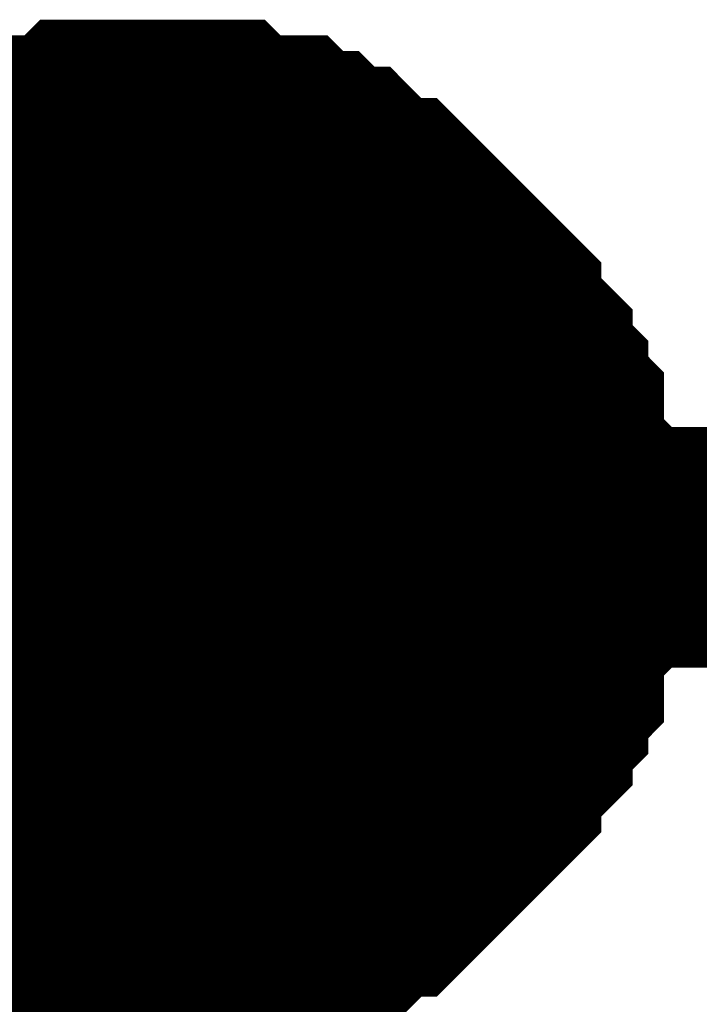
# Model space of a CAD drawing. Header units: inches. Extents: x 0 to 292, y 0 to 193.
# Tile 11 of 112: x 54.487 to 55.333, y 100.005 to 101.231. Entities that reach past the tile are written whole.
import ezdxf

# ---------------------------------------------------------------- set-up
doc = ezdxf.new("R2010")
doc.units = ezdxf.units.IN
doc.layers.add('Sheet', color=255, linetype='Continuous')

msp = doc.modelspace()

# ---------------------------------------------------------------- linework, layer by layer
at = {"layer": 'Sheet'}
for points in [[(54.3206, 100.9445, 0.2997, 0.2997, 0), (54.3401, 100.964, 0.2997, 0.2997, 0), (54.3596, 100.9835, 0.2997, 0.2997, 0), (54.3791, 100.9835, 0.2997, 0.2997, 0), (54.3986, 101.003, 0.2997, 0.2997, 0), (54.418, 101.0224, 0.2997, 0.2997, 0), (54.4375, 101.0224, 0.2997, 0.2997, 0), (54.457, 101.0419, 0.2997, 0.2997, 0), (54.4765, 101.0419, 0.2997, 0.2997, 0), (54.496, 101.0614, 0.2997, 0.2997, 0), (54.5349, 101.0614, 0.2997, 0.2997, 0), (54.5544, 101.0614, 0.2997, 0.2997, 0), (54.5739, 101.0809, 0.2997, 0.2997, 0), (54.5934, 101.0809, 0.2997, 0.2997, 0), (54.6324, 101.0809, 0.2997, 0.2997, 0), (54.6518, 101.0809, 0.2997, 0.2997, 0)], [(54.3206, 100.9445, 0.2997, 0.2997, 0), (54.3401, 100.964, 0.2997, 0.2997, 0), (54.3596, 100.9835, 0.2997, 0.2997, 0), (54.3791, 100.9835, 0.2997, 0.2997, 0), (54.3986, 101.003, 0.2997, 0.2997, 0), (54.418, 101.0224, 0.2997, 0.2997, 0), (54.4375, 101.0224, 0.2997, 0.2997, 0), (54.457, 101.0419, 0.2997, 0.2997, 0), (54.4765, 101.0419, 0.2997, 0.2997, 0), (54.496, 101.0614, 0.2997, 0.2997, 0), (54.5349, 101.0614, 0.2997, 0.2997, 0), (54.5544, 101.0614, 0.2997, 0.2997, 0), (54.5739, 101.0809, 0.2997, 0.2997, 0), (54.5934, 101.0809, 0.2997, 0.2997, 0), (54.6324, 101.0809, 0.2997, 0.2997, 0), (54.6518, 101.0809, 0.2997, 0.2997, 0)], [(54.3206, 100.9445, 0.2997, 0.2997, 0), (54.3401, 100.964, 0.2997, 0.2997, 0), (54.3596, 100.9835, 0.2997, 0.2997, 0), (54.3791, 100.9835, 0.2997, 0.2997, 0), (54.3986, 101.003, 0.2997, 0.2997, 0), (54.418, 101.0224, 0.2997, 0.2997, 0), (54.4375, 101.0224, 0.2997, 0.2997, 0), (54.457, 101.0419, 0.2997, 0.2997, 0), (54.4765, 101.0419, 0.2997, 0.2997, 0), (54.496, 101.0614, 0.2997, 0.2997, 0), (54.5349, 101.0614, 0.2997, 0.2997, 0), (54.5544, 101.0614, 0.2997, 0.2997, 0), (54.5739, 101.0809, 0.2997, 0.2997, 0), (54.5934, 101.0809, 0.2997, 0.2997, 0), (54.6324, 101.0809, 0.2997, 0.2997, 0), (54.6518, 101.0809, 0.2997, 0.2997, 0)], [(54.3206, 100.9445, 0.2997, 0.2997, 0), (54.3401, 100.964, 0.2997, 0.2997, 0), (54.3596, 100.9835, 0.2997, 0.2997, 0), (54.3791, 100.9835, 0.2997, 0.2997, 0), (54.3986, 101.003, 0.2997, 0.2997, 0), (54.418, 101.0224, 0.2997, 0.2997, 0), (54.4375, 101.0224, 0.2997, 0.2997, 0), (54.457, 101.0419, 0.2997, 0.2997, 0), (54.4765, 101.0419, 0.2997, 0.2997, 0), (54.496, 101.0614, 0.2997, 0.2997, 0), (54.5349, 101.0614, 0.2997, 0.2997, 0), (54.5544, 101.0614, 0.2997, 0.2997, 0), (54.5739, 101.0809, 0.2997, 0.2997, 0), (54.5934, 101.0809, 0.2997, 0.2997, 0), (54.6324, 101.0809, 0.2997, 0.2997, 0), (54.6518, 101.0809, 0.2997, 0.2997, 0)], [(54.6518, 101.0809, 0.2997, 0.2997, 0), (54.6518, 101.0809, 0.2997, 0.2997, 0)], [(54.6518, 101.0809, 0.2997, 0.2997, 0), (54.6713, 101.0809, 0.2997, 0.2997, 0), (54.7103, 101.0809, 0.2997, 0.2997, 0), (54.7298, 101.0809, 0.2997, 0.2997, 0), (54.7493, 101.0614, 0.2997, 0.2997, 0), (54.7687, 101.0614, 0.2997, 0.2997, 0), (54.8077, 101.0614, 0.2997, 0.2997, 0), (54.8272, 101.0419, 0.2997, 0.2997, 0), (54.8467, 101.0419, 0.2997, 0.2997, 0), (54.8662, 101.0224, 0.2997, 0.2997, 0), (54.8857, 101.0224, 0.2997, 0.2997, 0), (54.9051, 101.003, 0.2997, 0.2997, 0), (54.9246, 100.9835, 0.2997, 0.2997, 0), (54.9441, 100.9835, 0.2997, 0.2997, 0), (54.9636, 100.964, 0.2997, 0.2997, 0), (54.9831, 100.9445, 0.2997, 0.2997, 0), (55.0026, 100.925, 0.2997, 0.2997, 0), (55.022, 100.9055, 0.2997, 0.2997, 0), (55.0415, 100.886, 0.2997, 0.2997, 0), (55.061, 100.8665, 0.2997, 0.2997, 0), (55.061, 100.847, 0.2997, 0.2997, 0), (55.0805, 100.8275, 0.2997, 0.2997, 0), (55.1, 100.808, 0.2997, 0.2997, 0), (55.1, 100.7886, 0.2997, 0.2997, 0), (55.1195, 100.7691, 0.2997, 0.2997, 0), (55.1195, 100.7496, 0.2997, 0.2997, 0), (55.1389, 100.7301, 0.2997, 0.2997, 0), (55.1389, 100.6911, 0.2997, 0.2997, 0), (55.1389, 100.6716, 0.2997, 0.2997, 0), (55.1584, 100.6521, 0.2997, 0.2997, 0), (55.1584, 100.6326, 0.2997, 0.2997, 0), (55.1584, 100.5936, 0.2997, 0.2997, 0), (55.1584, 100.5742, 0.2997, 0.2997, 0)], [(54.6518, 101.0809, 0.2997, 0.2997, 0), (54.6518, 101.0809, 0.2997, 0.2997, 0)], [(54.6518, 101.0809, 0.2997, 0.2997, 0), (54.6713, 101.0809, 0.2997, 0.2997, 0), (54.7103, 101.0809, 0.2997, 0.2997, 0), (54.7298, 101.0809, 0.2997, 0.2997, 0), (54.7493, 101.0614, 0.2997, 0.2997, 0), (54.7687, 101.0614, 0.2997, 0.2997, 0), (54.8077, 101.0614, 0.2997, 0.2997, 0), (54.8272, 101.0419, 0.2997, 0.2997, 0), (54.8467, 101.0419, 0.2997, 0.2997, 0), (54.8662, 101.0224, 0.2997, 0.2997, 0), (54.8857, 101.0224, 0.2997, 0.2997, 0), (54.9051, 101.003, 0.2997, 0.2997, 0), (54.9246, 100.9835, 0.2997, 0.2997, 0), (54.9441, 100.9835, 0.2997, 0.2997, 0), (54.9636, 100.964, 0.2997, 0.2997, 0), (54.9831, 100.9445, 0.2997, 0.2997, 0), (55.0026, 100.925, 0.2997, 0.2997, 0), (55.022, 100.9055, 0.2997, 0.2997, 0), (55.0415, 100.886, 0.2997, 0.2997, 0), (55.061, 100.8665, 0.2997, 0.2997, 0), (55.061, 100.847, 0.2997, 0.2997, 0), (55.0805, 100.8275, 0.2997, 0.2997, 0), (55.1, 100.808, 0.2997, 0.2997, 0), (55.1, 100.7886, 0.2997, 0.2997, 0), (55.1195, 100.7691, 0.2997, 0.2997, 0), (55.1195, 100.7496, 0.2997, 0.2997, 0), (55.1389, 100.7301, 0.2997, 0.2997, 0), (55.1389, 100.6911, 0.2997, 0.2997, 0), (55.1389, 100.6716, 0.2997, 0.2997, 0), (55.1584, 100.6521, 0.2997, 0.2997, 0), (55.1584, 100.6326, 0.2997, 0.2997, 0), (55.1584, 100.5936, 0.2997, 0.2997, 0), (55.1584, 100.5742, 0.2997, 0.2997, 0)], [(54.6518, 101.0809, 0.2997, 0.2997, 0), (54.6518, 101.0809, 0.2997, 0.2997, 0)], [(54.6518, 101.0809, 0.2997, 0.2997, 0), (54.6713, 101.0809, 0.2997, 0.2997, 0), (54.7103, 101.0809, 0.2997, 0.2997, 0), (54.7298, 101.0809, 0.2997, 0.2997, 0), (54.7493, 101.0614, 0.2997, 0.2997, 0), (54.7687, 101.0614, 0.2997, 0.2997, 0), (54.8077, 101.0614, 0.2997, 0.2997, 0), (54.8272, 101.0419, 0.2997, 0.2997, 0), (54.8467, 101.0419, 0.2997, 0.2997, 0), (54.8662, 101.0224, 0.2997, 0.2997, 0), (54.8857, 101.0224, 0.2997, 0.2997, 0), (54.9051, 101.003, 0.2997, 0.2997, 0), (54.9246, 100.9835, 0.2997, 0.2997, 0), (54.9441, 100.9835, 0.2997, 0.2997, 0), (54.9636, 100.964, 0.2997, 0.2997, 0), (54.9831, 100.9445, 0.2997, 0.2997, 0), (55.0026, 100.925, 0.2997, 0.2997, 0), (55.022, 100.9055, 0.2997, 0.2997, 0), (55.0415, 100.886, 0.2997, 0.2997, 0), (55.061, 100.8665, 0.2997, 0.2997, 0), (55.061, 100.847, 0.2997, 0.2997, 0), (55.0805, 100.8275, 0.2997, 0.2997, 0), (55.1, 100.808, 0.2997, 0.2997, 0), (55.1, 100.7886, 0.2997, 0.2997, 0), (55.1195, 100.7691, 0.2997, 0.2997, 0), (55.1195, 100.7496, 0.2997, 0.2997, 0), (55.1389, 100.7301, 0.2997, 0.2997, 0), (55.1389, 100.6911, 0.2997, 0.2997, 0), (55.1389, 100.6716, 0.2997, 0.2997, 0), (55.1584, 100.6521, 0.2997, 0.2997, 0), (55.1584, 100.6326, 0.2997, 0.2997, 0), (55.1584, 100.5936, 0.2997, 0.2997, 0), (55.1584, 100.5742, 0.2997, 0.2997, 0)], [(54.6518, 101.0809, 0.2997, 0.2997, 0), (54.6518, 101.0809, 0.2997, 0.2997, 0)], [(54.6518, 101.0809, 0.2997, 0.2997, 0), (54.6713, 101.0809, 0.2997, 0.2997, 0), (54.7103, 101.0809, 0.2997, 0.2997, 0), (54.7298, 101.0809, 0.2997, 0.2997, 0), (54.7493, 101.0614, 0.2997, 0.2997, 0), (54.7687, 101.0614, 0.2997, 0.2997, 0), (54.8077, 101.0614, 0.2997, 0.2997, 0), (54.8272, 101.0419, 0.2997, 0.2997, 0), (54.8467, 101.0419, 0.2997, 0.2997, 0), (54.8662, 101.0224, 0.2997, 0.2997, 0), (54.8857, 101.0224, 0.2997, 0.2997, 0), (54.9051, 101.003, 0.2997, 0.2997, 0), (54.9246, 100.9835, 0.2997, 0.2997, 0), (54.9441, 100.9835, 0.2997, 0.2997, 0), (54.9636, 100.964, 0.2997, 0.2997, 0), (54.9831, 100.9445, 0.2997, 0.2997, 0), (55.0026, 100.925, 0.2997, 0.2997, 0), (55.022, 100.9055, 0.2997, 0.2997, 0), (55.0415, 100.886, 0.2997, 0.2997, 0), (55.061, 100.8665, 0.2997, 0.2997, 0), (55.061, 100.847, 0.2997, 0.2997, 0), (55.0805, 100.8275, 0.2997, 0.2997, 0), (55.1, 100.808, 0.2997, 0.2997, 0), (55.1, 100.7886, 0.2997, 0.2997, 0), (55.1195, 100.7691, 0.2997, 0.2997, 0), (55.1195, 100.7496, 0.2997, 0.2997, 0), (55.1389, 100.7301, 0.2997, 0.2997, 0), (55.1389, 100.6911, 0.2997, 0.2997, 0), (55.1389, 100.6716, 0.2997, 0.2997, 0), (55.1584, 100.6521, 0.2997, 0.2997, 0), (55.1584, 100.6326, 0.2997, 0.2997, 0), (55.1584, 100.5936, 0.2997, 0.2997, 0), (55.1584, 100.5742, 0.2997, 0.2997, 0)], [(54.418, 101.0224, 0.0991, 0.0991, 0), (54.4375, 101.0224, 0.0991, 0.0991, 0), (54.457, 101.0419, 0.0991, 0.0991, 0), (54.4765, 101.0419, 0.0991, 0.0991, 0), (54.496, 101.0614, 0.0991, 0.0991, 0), (54.5349, 101.0614, 0.0991, 0.0991, 0), (54.5544, 101.0614, 0.0991, 0.0991, 0), (54.5739, 101.0809, 0.0991, 0.0991, 0), (54.5934, 101.0809, 0.0991, 0.0991, 0), (54.6324, 101.0809, 0.0991, 0.0991, 0), (54.6518, 101.0809, 0.0991, 0.0991, 0)], [(54.418, 101.0224, 0.0991, 0.0991, 0), (54.4375, 101.0224, 0.0991, 0.0991, 0), (54.457, 101.0419, 0.0991, 0.0991, 0), (54.4765, 101.0419, 0.0991, 0.0991, 0), (54.496, 101.0614, 0.0991, 0.0991, 0), (54.5349, 101.0614, 0.0991, 0.0991, 0), (54.5544, 101.0614, 0.0991, 0.0991, 0), (54.5739, 101.0809, 0.0991, 0.0991, 0), (54.5934, 101.0809, 0.0991, 0.0991, 0), (54.6324, 101.0809, 0.0991, 0.0991, 0), (54.6518, 101.0809, 0.0991, 0.0991, 0)], [(54.418, 101.0224, 0.0991, 0.0991, 0), (54.4375, 101.0224, 0.0991, 0.0991, 0), (54.457, 101.0419, 0.0991, 0.0991, 0), (54.4765, 101.0419, 0.0991, 0.0991, 0), (54.496, 101.0614, 0.0991, 0.0991, 0), (54.5349, 101.0614, 0.0991, 0.0991, 0), (54.5544, 101.0614, 0.0991, 0.0991, 0), (54.5739, 101.0809, 0.0991, 0.0991, 0), (54.5934, 101.0809, 0.0991, 0.0991, 0), (54.6324, 101.0809, 0.0991, 0.0991, 0), (54.6518, 101.0809, 0.0991, 0.0991, 0)], [(54.418, 101.0224, 0.0991, 0.0991, 0), (54.4375, 101.0224, 0.0991, 0.0991, 0), (54.457, 101.0419, 0.0991, 0.0991, 0), (54.4765, 101.0419, 0.0991, 0.0991, 0), (54.496, 101.0614, 0.0991, 0.0991, 0), (54.5349, 101.0614, 0.0991, 0.0991, 0), (54.5544, 101.0614, 0.0991, 0.0991, 0), (54.5739, 101.0809, 0.0991, 0.0991, 0), (54.5934, 101.0809, 0.0991, 0.0991, 0), (54.6324, 101.0809, 0.0991, 0.0991, 0), (54.6518, 101.0809, 0.0991, 0.0991, 0)], [(54.6518, 101.0809, 0.0991, 0.0991, 0), (54.6518, 101.0809, 0.0991, 0.0991, 0)], [(54.6518, 101.0809, 0.0991, 0.0991, 0), (54.6713, 101.0809, 0.0991, 0.0991, 0), (54.7103, 101.0809, 0.0991, 0.0991, 0), (54.7298, 101.0809, 0.0991, 0.0991, 0), (54.7493, 101.0614, 0.0991, 0.0991, 0), (54.7687, 101.0614, 0.0991, 0.0991, 0), (54.8077, 101.0614, 0.0991, 0.0991, 0), (54.8272, 101.0419, 0.0991, 0.0991, 0), (54.8467, 101.0419, 0.0991, 0.0991, 0), (54.8662, 101.0224, 0.0991, 0.0991, 0), (54.8857, 101.0224, 0.0991, 0.0991, 0), (54.9051, 101.003, 0.0991, 0.0991, 0), (54.9246, 100.9835, 0.0991, 0.0991, 0), (54.9441, 100.9835, 0.0991, 0.0991, 0), (54.9636, 100.964, 0.0991, 0.0991, 0), (54.9831, 100.9445, 0.0991, 0.0991, 0), (55.0026, 100.925, 0.0991, 0.0991, 0), (55.022, 100.9055, 0.0991, 0.0991, 0), (55.0415, 100.886, 0.0991, 0.0991, 0), (55.061, 100.8665, 0.0991, 0.0991, 0), (55.061, 100.847, 0.0991, 0.0991, 0), (55.0805, 100.8275, 0.0991, 0.0991, 0), (55.1, 100.808, 0.0991, 0.0991, 0), (55.1, 100.7886, 0.0991, 0.0991, 0), (55.1195, 100.7691, 0.0991, 0.0991, 0), (55.1195, 100.7496, 0.0991, 0.0991, 0), (55.1389, 100.7301, 0.0991, 0.0991, 0), (55.1389, 100.6911, 0.0991, 0.0991, 0), (55.1389, 100.6716, 0.0991, 0.0991, 0), (55.1584, 100.6521, 0.0991, 0.0991, 0), (55.1584, 100.6326, 0.0991, 0.0991, 0), (55.1584, 100.5936, 0.0991, 0.0991, 0), (55.1584, 100.5742, 0.0991, 0.0991, 0)], [(54.6518, 101.0809, 0.0991, 0.0991, 0), (54.6518, 101.0809, 0.0991, 0.0991, 0)], [(54.6518, 101.0809, 0.0991, 0.0991, 0), (54.6713, 101.0809, 0.0991, 0.0991, 0), (54.7103, 101.0809, 0.0991, 0.0991, 0), (54.7298, 101.0809, 0.0991, 0.0991, 0), (54.7493, 101.0614, 0.0991, 0.0991, 0), (54.7687, 101.0614, 0.0991, 0.0991, 0), (54.8077, 101.0614, 0.0991, 0.0991, 0), (54.8272, 101.0419, 0.0991, 0.0991, 0), (54.8467, 101.0419, 0.0991, 0.0991, 0), (54.8662, 101.0224, 0.0991, 0.0991, 0), (54.8857, 101.0224, 0.0991, 0.0991, 0), (54.9051, 101.003, 0.0991, 0.0991, 0), (54.9246, 100.9835, 0.0991, 0.0991, 0), (54.9441, 100.9835, 0.0991, 0.0991, 0), (54.9636, 100.964, 0.0991, 0.0991, 0), (54.9831, 100.9445, 0.0991, 0.0991, 0), (55.0026, 100.925, 0.0991, 0.0991, 0), (55.022, 100.9055, 0.0991, 0.0991, 0), (55.0415, 100.886, 0.0991, 0.0991, 0), (55.061, 100.8665, 0.0991, 0.0991, 0), (55.061, 100.847, 0.0991, 0.0991, 0), (55.0805, 100.8275, 0.0991, 0.0991, 0), (55.1, 100.808, 0.0991, 0.0991, 0), (55.1, 100.7886, 0.0991, 0.0991, 0), (55.1195, 100.7691, 0.0991, 0.0991, 0), (55.1195, 100.7496, 0.0991, 0.0991, 0), (55.1389, 100.7301, 0.0991, 0.0991, 0), (55.1389, 100.6911, 0.0991, 0.0991, 0), (55.1389, 100.6716, 0.0991, 0.0991, 0), (55.1584, 100.6521, 0.0991, 0.0991, 0), (55.1584, 100.6326, 0.0991, 0.0991, 0), (55.1584, 100.5936, 0.0991, 0.0991, 0), (55.1584, 100.5742, 0.0991, 0.0991, 0)], [(54.6518, 101.0809, 0.0991, 0.0991, 0), (54.6518, 101.0809, 0.0991, 0.0991, 0)], [(54.6518, 101.0809, 0.0991, 0.0991, 0), (54.6713, 101.0809, 0.0991, 0.0991, 0), (54.7103, 101.0809, 0.0991, 0.0991, 0), (54.7298, 101.0809, 0.0991, 0.0991, 0), (54.7493, 101.0614, 0.0991, 0.0991, 0), (54.7687, 101.0614, 0.0991, 0.0991, 0), (54.8077, 101.0614, 0.0991, 0.0991, 0), (54.8272, 101.0419, 0.0991, 0.0991, 0), (54.8467, 101.0419, 0.0991, 0.0991, 0), (54.8662, 101.0224, 0.0991, 0.0991, 0), (54.8857, 101.0224, 0.0991, 0.0991, 0), (54.9051, 101.003, 0.0991, 0.0991, 0), (54.9246, 100.9835, 0.0991, 0.0991, 0), (54.9441, 100.9835, 0.0991, 0.0991, 0), (54.9636, 100.964, 0.0991, 0.0991, 0), (54.9831, 100.9445, 0.0991, 0.0991, 0), (55.0026, 100.925, 0.0991, 0.0991, 0), (55.022, 100.9055, 0.0991, 0.0991, 0), (55.0415, 100.886, 0.0991, 0.0991, 0), (55.061, 100.8665, 0.0991, 0.0991, 0), (55.061, 100.847, 0.0991, 0.0991, 0), (55.0805, 100.8275, 0.0991, 0.0991, 0), (55.1, 100.808, 0.0991, 0.0991, 0), (55.1, 100.7886, 0.0991, 0.0991, 0), (55.1195, 100.7691, 0.0991, 0.0991, 0), (55.1195, 100.7496, 0.0991, 0.0991, 0), (55.1389, 100.7301, 0.0991, 0.0991, 0), (55.1389, 100.6911, 0.0991, 0.0991, 0), (55.1389, 100.6716, 0.0991, 0.0991, 0), (55.1584, 100.6521, 0.0991, 0.0991, 0), (55.1584, 100.6326, 0.0991, 0.0991, 0), (55.1584, 100.5936, 0.0991, 0.0991, 0), (55.1584, 100.5742, 0.0991, 0.0991, 0)], [(54.6518, 101.0809, 0.0991, 0.0991, 0), (54.6518, 101.0809, 0.0991, 0.0991, 0)], [(54.6518, 101.0809, 0.0991, 0.0991, 0), (54.6713, 101.0809, 0.0991, 0.0991, 0), (54.7103, 101.0809, 0.0991, 0.0991, 0), (54.7298, 101.0809, 0.0991, 0.0991, 0), (54.7493, 101.0614, 0.0991, 0.0991, 0), (54.7687, 101.0614, 0.0991, 0.0991, 0), (54.8077, 101.0614, 0.0991, 0.0991, 0), (54.8272, 101.0419, 0.0991, 0.0991, 0), (54.8467, 101.0419, 0.0991, 0.0991, 0), (54.8662, 101.0224, 0.0991, 0.0991, 0), (54.8857, 101.0224, 0.0991, 0.0991, 0), (54.9051, 101.003, 0.0991, 0.0991, 0), (54.9246, 100.9835, 0.0991, 0.0991, 0), (54.9441, 100.9835, 0.0991, 0.0991, 0), (54.9636, 100.964, 0.0991, 0.0991, 0), (54.9831, 100.9445, 0.0991, 0.0991, 0), (55.0026, 100.925, 0.0991, 0.0991, 0), (55.022, 100.9055, 0.0991, 0.0991, 0), (55.0415, 100.886, 0.0991, 0.0991, 0), (55.061, 100.8665, 0.0991, 0.0991, 0), (55.061, 100.847, 0.0991, 0.0991, 0), (55.0805, 100.8275, 0.0991, 0.0991, 0), (55.1, 100.808, 0.0991, 0.0991, 0), (55.1, 100.7886, 0.0991, 0.0991, 0), (55.1195, 100.7691, 0.0991, 0.0991, 0), (55.1195, 100.7496, 0.0991, 0.0991, 0), (55.1389, 100.7301, 0.0991, 0.0991, 0), (55.1389, 100.6911, 0.0991, 0.0991, 0), (55.1389, 100.6716, 0.0991, 0.0991, 0), (55.1584, 100.6521, 0.0991, 0.0991, 0), (55.1584, 100.6326, 0.0991, 0.0991, 0), (55.1584, 100.5936, 0.0991, 0.0991, 0), (55.1584, 100.5742, 0.0991, 0.0991, 0)], [(39.6689, 99.5606, 0.2997, 0.2997, 0), (39.6689, 100.5352, 0.2997, 0.2997, 0), (42.4745, 100.5352, 0.2997, 0.2997, 0), (42.4745, 100.5742, 0.2997, 0.2997, 0), (54.6518, 100.5742, 0.2997, 0.2997, 0), (56.6782, 100.5742, 0.2997, 0.2997, 0)], [(112.538, 73.9103, 0.2997, 0.2997, 0), (111.5248, 73.9103, 0.2997, 0.2997, 0), (54.6518, 73.9103, 0.2997, 0.2997, 0), (54.6518, 100.5742, 0.2997, 0.2997, 0)], [(55.1584, 100.5742, 0.2997, 0.2997, 0), (55.1584, 100.5547, 0.2997, 0.2997, 0), (55.1584, 100.5157, 0.2997, 0.2997, 0), (55.1584, 100.4962, 0.2997, 0.2997, 0), (55.1389, 100.4767, 0.2997, 0.2997, 0), (55.1389, 100.4572, 0.2997, 0.2997, 0), (55.1389, 100.4182, 0.2997, 0.2997, 0), (55.1195, 100.3987, 0.2997, 0.2997, 0), (55.1195, 100.3792, 0.2997, 0.2997, 0), (55.1, 100.3597, 0.2997, 0.2997, 0), (55.1, 100.3403, 0.2997, 0.2997, 0), (55.0805, 100.3208, 0.2997, 0.2997, 0), (55.061, 100.3013, 0.2997, 0.2997, 0), (55.061, 100.2818, 0.2997, 0.2997, 0), (55.0415, 100.2623, 0.2997, 0.2997, 0), (55.022, 100.2428, 0.2997, 0.2997, 0), (55.0026, 100.2233, 0.2997, 0.2997, 0), (54.9831, 100.2038, 0.2997, 0.2997, 0), (54.9636, 100.1843, 0.2997, 0.2997, 0), (54.9441, 100.1648, 0.2997, 0.2997, 0), (54.9246, 100.1648, 0.2997, 0.2997, 0), (54.9051, 100.1453, 0.2997, 0.2997, 0), (54.8857, 100.1259, 0.2997, 0.2997, 0), (54.8662, 100.1259, 0.2997, 0.2997, 0), (54.8467, 100.1064, 0.2997, 0.2997, 0), (54.8272, 100.1064, 0.2997, 0.2997, 0), (54.8077, 100.0869, 0.2997, 0.2997, 0), (54.7687, 100.0869, 0.2997, 0.2997, 0), (54.7493, 100.0869, 0.2997, 0.2997, 0), (54.7298, 100.0674, 0.2997, 0.2997, 0), (54.7103, 100.0674, 0.2997, 0.2997, 0), (54.6713, 100.0674, 0.2997, 0.2997, 0), (54.6518, 100.0674, 0.2997, 0.2997, 0)], [(55.1584, 100.5742, 0.2997, 0.2997, 0), (55.1584, 100.5547, 0.2997, 0.2997, 0), (55.1584, 100.5157, 0.2997, 0.2997, 0), (55.1584, 100.4962, 0.2997, 0.2997, 0), (55.1389, 100.4767, 0.2997, 0.2997, 0), (55.1389, 100.4572, 0.2997, 0.2997, 0), (55.1389, 100.4182, 0.2997, 0.2997, 0), (55.1195, 100.3987, 0.2997, 0.2997, 0), (55.1195, 100.3792, 0.2997, 0.2997, 0), (55.1, 100.3597, 0.2997, 0.2997, 0), (55.1, 100.3403, 0.2997, 0.2997, 0), (55.0805, 100.3208, 0.2997, 0.2997, 0), (55.061, 100.3013, 0.2997, 0.2997, 0), (55.061, 100.2818, 0.2997, 0.2997, 0), (55.0415, 100.2623, 0.2997, 0.2997, 0), (55.022, 100.2428, 0.2997, 0.2997, 0), (55.0026, 100.2233, 0.2997, 0.2997, 0), (54.9831, 100.2038, 0.2997, 0.2997, 0), (54.9636, 100.1843, 0.2997, 0.2997, 0), (54.9441, 100.1648, 0.2997, 0.2997, 0), (54.9246, 100.1648, 0.2997, 0.2997, 0), (54.9051, 100.1453, 0.2997, 0.2997, 0), (54.8857, 100.1259, 0.2997, 0.2997, 0), (54.8662, 100.1259, 0.2997, 0.2997, 0), (54.8467, 100.1064, 0.2997, 0.2997, 0), (54.8272, 100.1064, 0.2997, 0.2997, 0), (54.8077, 100.0869, 0.2997, 0.2997, 0), (54.7687, 100.0869, 0.2997, 0.2997, 0), (54.7493, 100.0869, 0.2997, 0.2997, 0), (54.7298, 100.0674, 0.2997, 0.2997, 0), (54.7103, 100.0674, 0.2997, 0.2997, 0), (54.6713, 100.0674, 0.2997, 0.2997, 0), (54.6518, 100.0674, 0.2997, 0.2997, 0)], [(55.1584, 100.5742, 0.2997, 0.2997, 0), (55.1584, 100.5547, 0.2997, 0.2997, 0), (55.1584, 100.5157, 0.2997, 0.2997, 0), (55.1584, 100.4962, 0.2997, 0.2997, 0), (55.1389, 100.4767, 0.2997, 0.2997, 0), (55.1389, 100.4572, 0.2997, 0.2997, 0), (55.1389, 100.4182, 0.2997, 0.2997, 0), (55.1195, 100.3987, 0.2997, 0.2997, 0), (55.1195, 100.3792, 0.2997, 0.2997, 0), (55.1, 100.3597, 0.2997, 0.2997, 0), (55.1, 100.3403, 0.2997, 0.2997, 0), (55.0805, 100.3208, 0.2997, 0.2997, 0), (55.061, 100.3013, 0.2997, 0.2997, 0), (55.061, 100.2818, 0.2997, 0.2997, 0), (55.0415, 100.2623, 0.2997, 0.2997, 0), (55.022, 100.2428, 0.2997, 0.2997, 0), (55.0026, 100.2233, 0.2997, 0.2997, 0), (54.9831, 100.2038, 0.2997, 0.2997, 0), (54.9636, 100.1843, 0.2997, 0.2997, 0), (54.9441, 100.1648, 0.2997, 0.2997, 0), (54.9246, 100.1648, 0.2997, 0.2997, 0), (54.9051, 100.1453, 0.2997, 0.2997, 0), (54.8857, 100.1259, 0.2997, 0.2997, 0), (54.8662, 100.1259, 0.2997, 0.2997, 0), (54.8467, 100.1064, 0.2997, 0.2997, 0), (54.8272, 100.1064, 0.2997, 0.2997, 0), (54.8077, 100.0869, 0.2997, 0.2997, 0), (54.7687, 100.0869, 0.2997, 0.2997, 0), (54.7493, 100.0869, 0.2997, 0.2997, 0), (54.7298, 100.0674, 0.2997, 0.2997, 0), (54.7103, 100.0674, 0.2997, 0.2997, 0), (54.6713, 100.0674, 0.2997, 0.2997, 0), (54.6518, 100.0674, 0.2997, 0.2997, 0)], [(55.1584, 100.5742, 0.2997, 0.2997, 0), (55.1584, 100.5547, 0.2997, 0.2997, 0), (55.1584, 100.5157, 0.2997, 0.2997, 0), (55.1584, 100.4962, 0.2997, 0.2997, 0), (55.1389, 100.4767, 0.2997, 0.2997, 0), (55.1389, 100.4572, 0.2997, 0.2997, 0), (55.1389, 100.4182, 0.2997, 0.2997, 0), (55.1195, 100.3987, 0.2997, 0.2997, 0), (55.1195, 100.3792, 0.2997, 0.2997, 0), (55.1, 100.3597, 0.2997, 0.2997, 0), (55.1, 100.3403, 0.2997, 0.2997, 0), (55.0805, 100.3208, 0.2997, 0.2997, 0), (55.061, 100.3013, 0.2997, 0.2997, 0), (55.061, 100.2818, 0.2997, 0.2997, 0), (55.0415, 100.2623, 0.2997, 0.2997, 0), (55.022, 100.2428, 0.2997, 0.2997, 0), (55.0026, 100.2233, 0.2997, 0.2997, 0), (54.9831, 100.2038, 0.2997, 0.2997, 0), (54.9636, 100.1843, 0.2997, 0.2997, 0), (54.9441, 100.1648, 0.2997, 0.2997, 0), (54.9246, 100.1648, 0.2997, 0.2997, 0), (54.9051, 100.1453, 0.2997, 0.2997, 0), (54.8857, 100.1259, 0.2997, 0.2997, 0), (54.8662, 100.1259, 0.2997, 0.2997, 0), (54.8467, 100.1064, 0.2997, 0.2997, 0), (54.8272, 100.1064, 0.2997, 0.2997, 0), (54.8077, 100.0869, 0.2997, 0.2997, 0), (54.7687, 100.0869, 0.2997, 0.2997, 0), (54.7493, 100.0869, 0.2997, 0.2997, 0), (54.7298, 100.0674, 0.2997, 0.2997, 0), (54.7103, 100.0674, 0.2997, 0.2997, 0), (54.6713, 100.0674, 0.2997, 0.2997, 0), (54.6518, 100.0674, 0.2997, 0.2997, 0)], [(55.1584, 100.5742, 0.2997, 0.2997, 0), (55.1584, 100.5742, 0.2997, 0.2997, 0), (55.1584, 100.5742, 0.2997, 0.2997, 0), (55.1584, 100.5742, 0.2997, 0.2997, 0), (55.1584, 100.5742, 0.2997, 0.2997, 0), (55.1584, 100.5742, 0.2997, 0.2997, 0), (55.1584, 100.5742, 0.2997, 0.2997, 0), (55.1584, 100.5742, 0.2997, 0.2997, 0), (55.1584, 100.5742, 0.2997, 0.2997, 0), (55.1584, 100.5742, 0.2997, 0.2997, 0), (55.1584, 100.5742, 0.2997, 0.2997, 0), (55.1584, 100.5742, 0.2997, 0.2997, 0), (55.1584, 100.5742, 0.2997, 0.2997, 0), (55.1584, 100.5742, 0.2997, 0.2997, 0), (55.1584, 100.5742, 0.2997, 0.2997, 0), (55.1584, 100.5742, 0.2997, 0.2997, 0), (55.1584, 100.5742, 0.2997, 0.2997, 0), (55.1584, 100.5742, 0.2997, 0.2997, 0), (55.1584, 100.5742, 0.2997, 0.2997, 0), (55.1584, 100.5742, 0.2997, 0.2997, 0), (55.1584, 100.5742, 0.2997, 0.2997, 0), (55.1584, 100.5742, 0.2997, 0.2997, 0), (55.1584, 100.5742, 0.2997, 0.2997, 0), (55.1584, 100.5742, 0.2997, 0.2997, 0), (55.1584, 100.5742, 0.2997, 0.2997, 0), (55.1584, 100.5742, 0.2997, 0.2997, 0), (55.1584, 100.5742, 0.2997, 0.2997, 0), (55.1584, 100.5742, 0.2997, 0.2997, 0), (55.1584, 100.5742, 0.2997, 0.2997, 0), (55.1584, 100.5742, 0.2997, 0.2997, 0), (55.1584, 100.5742, 0.2997, 0.2997, 0), (55.1584, 100.5742, 0.2997, 0.2997, 0), (55.1584, 100.5742, 0.2997, 0.2997, 0)], [(55.1584, 100.5742, 0.2997, 0.2997, 0), (55.1584, 100.5742, 0.2997, 0.2997, 0)], [(55.1584, 100.5742, 0.2997, 0.2997, 0), (55.1584, 100.5742, 0.2997, 0.2997, 0), (55.1584, 100.5742, 0.2997, 0.2997, 0), (55.1584, 100.5742, 0.2997, 0.2997, 0), (55.1584, 100.5742, 0.2997, 0.2997, 0), (55.1584, 100.5742, 0.2997, 0.2997, 0), (55.1584, 100.5742, 0.2997, 0.2997, 0), (55.1584, 100.5742, 0.2997, 0.2997, 0), (55.1584, 100.5742, 0.2997, 0.2997, 0), (55.1584, 100.5742, 0.2997, 0.2997, 0), (55.1584, 100.5742, 0.2997, 0.2997, 0), (55.1584, 100.5742, 0.2997, 0.2997, 0), (55.1584, 100.5742, 0.2997, 0.2997, 0), (55.1584, 100.5742, 0.2997, 0.2997, 0), (55.1584, 100.5742, 0.2997, 0.2997, 0), (55.1584, 100.5742, 0.2997, 0.2997, 0), (55.1584, 100.5742, 0.2997, 0.2997, 0), (55.1584, 100.5742, 0.2997, 0.2997, 0), (55.1584, 100.5742, 0.2997, 0.2997, 0), (55.1584, 100.5742, 0.2997, 0.2997, 0), (55.1584, 100.5742, 0.2997, 0.2997, 0), (55.1584, 100.5742, 0.2997, 0.2997, 0), (55.1584, 100.5742, 0.2997, 0.2997, 0), (55.1584, 100.5742, 0.2997, 0.2997, 0), (55.1584, 100.5742, 0.2997, 0.2997, 0), (55.1584, 100.5742, 0.2997, 0.2997, 0), (55.1584, 100.5742, 0.2997, 0.2997, 0), (55.1584, 100.5742, 0.2997, 0.2997, 0), (55.1584, 100.5742, 0.2997, 0.2997, 0), (55.1584, 100.5742, 0.2997, 0.2997, 0), (55.1584, 100.5742, 0.2997, 0.2997, 0), (55.1584, 100.5742, 0.2997, 0.2997, 0), (55.1584, 100.5742, 0.2997, 0.2997, 0)], [(55.1584, 100.5742, 0.2997, 0.2997, 0), (55.1584, 100.5742, 0.2997, 0.2997, 0)], [(55.1584, 100.5742, 0.2997, 0.2997, 0), (55.1584, 100.5742, 0.2997, 0.2997, 0), (55.1584, 100.5742, 0.2997, 0.2997, 0), (55.1584, 100.5742, 0.2997, 0.2997, 0), (55.1584, 100.5742, 0.2997, 0.2997, 0), (55.1584, 100.5742, 0.2997, 0.2997, 0), (55.1584, 100.5742, 0.2997, 0.2997, 0), (55.1584, 100.5742, 0.2997, 0.2997, 0), (55.1584, 100.5742, 0.2997, 0.2997, 0), (55.1584, 100.5742, 0.2997, 0.2997, 0), (55.1584, 100.5742, 0.2997, 0.2997, 0), (55.1584, 100.5742, 0.2997, 0.2997, 0), (55.1584, 100.5742, 0.2997, 0.2997, 0), (55.1584, 100.5742, 0.2997, 0.2997, 0), (55.1584, 100.5742, 0.2997, 0.2997, 0), (55.1584, 100.5742, 0.2997, 0.2997, 0), (55.1584, 100.5742, 0.2997, 0.2997, 0), (55.1584, 100.5742, 0.2997, 0.2997, 0), (55.1584, 100.5742, 0.2997, 0.2997, 0), (55.1584, 100.5742, 0.2997, 0.2997, 0), (55.1584, 100.5742, 0.2997, 0.2997, 0), (55.1584, 100.5742, 0.2997, 0.2997, 0), (55.1584, 100.5742, 0.2997, 0.2997, 0), (55.1584, 100.5742, 0.2997, 0.2997, 0), (55.1584, 100.5742, 0.2997, 0.2997, 0), (55.1584, 100.5742, 0.2997, 0.2997, 0), (55.1584, 100.5742, 0.2997, 0.2997, 0), (55.1584, 100.5742, 0.2997, 0.2997, 0), (55.1584, 100.5742, 0.2997, 0.2997, 0), (55.1584, 100.5742, 0.2997, 0.2997, 0), (55.1584, 100.5742, 0.2997, 0.2997, 0), (55.1584, 100.5742, 0.2997, 0.2997, 0), (55.1584, 100.5742, 0.2997, 0.2997, 0)], [(55.1584, 100.5742, 0.2997, 0.2997, 0), (55.1584, 100.5742, 0.2997, 0.2997, 0)], [(55.1584, 100.5742, 0.2997, 0.2997, 0), (55.1584, 100.5742, 0.2997, 0.2997, 0), (55.1584, 100.5742, 0.2997, 0.2997, 0), (55.1584, 100.5742, 0.2997, 0.2997, 0), (55.1584, 100.5742, 0.2997, 0.2997, 0), (55.1584, 100.5742, 0.2997, 0.2997, 0), (55.1584, 100.5742, 0.2997, 0.2997, 0), (55.1584, 100.5742, 0.2997, 0.2997, 0), (55.1584, 100.5742, 0.2997, 0.2997, 0), (55.1584, 100.5742, 0.2997, 0.2997, 0), (55.1584, 100.5742, 0.2997, 0.2997, 0), (55.1584, 100.5742, 0.2997, 0.2997, 0), (55.1584, 100.5742, 0.2997, 0.2997, 0), (55.1584, 100.5742, 0.2997, 0.2997, 0), (55.1584, 100.5742, 0.2997, 0.2997, 0), (55.1584, 100.5742, 0.2997, 0.2997, 0), (55.1584, 100.5742, 0.2997, 0.2997, 0), (55.1584, 100.5742, 0.2997, 0.2997, 0), (55.1584, 100.5742, 0.2997, 0.2997, 0), (55.1584, 100.5742, 0.2997, 0.2997, 0), (55.1584, 100.5742, 0.2997, 0.2997, 0), (55.1584, 100.5742, 0.2997, 0.2997, 0), (55.1584, 100.5742, 0.2997, 0.2997, 0), (55.1584, 100.5742, 0.2997, 0.2997, 0), (55.1584, 100.5742, 0.2997, 0.2997, 0), (55.1584, 100.5742, 0.2997, 0.2997, 0), (55.1584, 100.5742, 0.2997, 0.2997, 0), (55.1584, 100.5742, 0.2997, 0.2997, 0), (55.1584, 100.5742, 0.2997, 0.2997, 0), (55.1584, 100.5742, 0.2997, 0.2997, 0), (55.1584, 100.5742, 0.2997, 0.2997, 0), (55.1584, 100.5742, 0.2997, 0.2997, 0), (55.1584, 100.5742, 0.2997, 0.2997, 0)], [(55.1584, 100.5742, 0.2997, 0.2997, 0), (55.1584, 100.5742, 0.2997, 0.2997, 0)], [(55.1584, 100.5742, 0.0991, 0.0991, 0), (55.1584, 100.5547, 0.0991, 0.0991, 0), (55.1584, 100.5157, 0.0991, 0.0991, 0), (55.1584, 100.4962, 0.0991, 0.0991, 0), (55.1389, 100.4767, 0.0991, 0.0991, 0), (55.1389, 100.4572, 0.0991, 0.0991, 0), (55.1389, 100.4182, 0.0991, 0.0991, 0), (55.1195, 100.3987, 0.0991, 0.0991, 0), (55.1195, 100.3792, 0.0991, 0.0991, 0), (55.1, 100.3597, 0.0991, 0.0991, 0), (55.1, 100.3403, 0.0991, 0.0991, 0), (55.0805, 100.3208, 0.0991, 0.0991, 0), (55.061, 100.3013, 0.0991, 0.0991, 0), (55.061, 100.2818, 0.0991, 0.0991, 0), (55.0415, 100.2623, 0.0991, 0.0991, 0), (55.022, 100.2428, 0.0991, 0.0991, 0), (55.0026, 100.2233, 0.0991, 0.0991, 0), (54.9831, 100.2038, 0.0991, 0.0991, 0), (54.9636, 100.1843, 0.0991, 0.0991, 0), (54.9441, 100.1648, 0.0991, 0.0991, 0), (54.9246, 100.1648, 0.0991, 0.0991, 0), (54.9051, 100.1453, 0.0991, 0.0991, 0), (54.8857, 100.1259, 0.0991, 0.0991, 0), (54.8662, 100.1259, 0.0991, 0.0991, 0), (54.8467, 100.1064, 0.0991, 0.0991, 0), (54.8272, 100.1064, 0.0991, 0.0991, 0), (54.8077, 100.0869, 0.0991, 0.0991, 0), (54.7687, 100.0869, 0.0991, 0.0991, 0), (54.7493, 100.0869, 0.0991, 0.0991, 0), (54.7298, 100.0674, 0.0991, 0.0991, 0), (54.7103, 100.0674, 0.0991, 0.0991, 0), (54.6713, 100.0674, 0.0991, 0.0991, 0), (54.6518, 100.0674, 0.0991, 0.0991, 0)], [(55.1584, 100.5742, 0.0991, 0.0991, 0), (55.1584, 100.5547, 0.0991, 0.0991, 0), (55.1584, 100.5157, 0.0991, 0.0991, 0), (55.1584, 100.4962, 0.0991, 0.0991, 0), (55.1389, 100.4767, 0.0991, 0.0991, 0), (55.1389, 100.4572, 0.0991, 0.0991, 0), (55.1389, 100.4182, 0.0991, 0.0991, 0), (55.1195, 100.3987, 0.0991, 0.0991, 0), (55.1195, 100.3792, 0.0991, 0.0991, 0), (55.1, 100.3597, 0.0991, 0.0991, 0), (55.1, 100.3403, 0.0991, 0.0991, 0), (55.0805, 100.3208, 0.0991, 0.0991, 0), (55.061, 100.3013, 0.0991, 0.0991, 0), (55.061, 100.2818, 0.0991, 0.0991, 0), (55.0415, 100.2623, 0.0991, 0.0991, 0), (55.022, 100.2428, 0.0991, 0.0991, 0), (55.0026, 100.2233, 0.0991, 0.0991, 0), (54.9831, 100.2038, 0.0991, 0.0991, 0), (54.9636, 100.1843, 0.0991, 0.0991, 0), (54.9441, 100.1648, 0.0991, 0.0991, 0), (54.9246, 100.1648, 0.0991, 0.0991, 0), (54.9051, 100.1453, 0.0991, 0.0991, 0), (54.8857, 100.1259, 0.0991, 0.0991, 0), (54.8662, 100.1259, 0.0991, 0.0991, 0), (54.8467, 100.1064, 0.0991, 0.0991, 0), (54.8272, 100.1064, 0.0991, 0.0991, 0), (54.8077, 100.0869, 0.0991, 0.0991, 0), (54.7687, 100.0869, 0.0991, 0.0991, 0), (54.7493, 100.0869, 0.0991, 0.0991, 0), (54.7298, 100.0674, 0.0991, 0.0991, 0), (54.7103, 100.0674, 0.0991, 0.0991, 0), (54.6713, 100.0674, 0.0991, 0.0991, 0), (54.6518, 100.0674, 0.0991, 0.0991, 0)], [(55.1584, 100.5742, 0.0991, 0.0991, 0), (55.1584, 100.5547, 0.0991, 0.0991, 0), (55.1584, 100.5157, 0.0991, 0.0991, 0), (55.1584, 100.4962, 0.0991, 0.0991, 0), (55.1389, 100.4767, 0.0991, 0.0991, 0), (55.1389, 100.4572, 0.0991, 0.0991, 0), (55.1389, 100.4182, 0.0991, 0.0991, 0), (55.1195, 100.3987, 0.0991, 0.0991, 0), (55.1195, 100.3792, 0.0991, 0.0991, 0), (55.1, 100.3597, 0.0991, 0.0991, 0), (55.1, 100.3403, 0.0991, 0.0991, 0), (55.0805, 100.3208, 0.0991, 0.0991, 0), (55.061, 100.3013, 0.0991, 0.0991, 0), (55.061, 100.2818, 0.0991, 0.0991, 0), (55.0415, 100.2623, 0.0991, 0.0991, 0), (55.022, 100.2428, 0.0991, 0.0991, 0), (55.0026, 100.2233, 0.0991, 0.0991, 0), (54.9831, 100.2038, 0.0991, 0.0991, 0), (54.9636, 100.1843, 0.0991, 0.0991, 0), (54.9441, 100.1648, 0.0991, 0.0991, 0), (54.9246, 100.1648, 0.0991, 0.0991, 0), (54.9051, 100.1453, 0.0991, 0.0991, 0), (54.8857, 100.1259, 0.0991, 0.0991, 0), (54.8662, 100.1259, 0.0991, 0.0991, 0), (54.8467, 100.1064, 0.0991, 0.0991, 0), (54.8272, 100.1064, 0.0991, 0.0991, 0), (54.8077, 100.0869, 0.0991, 0.0991, 0), (54.7687, 100.0869, 0.0991, 0.0991, 0), (54.7493, 100.0869, 0.0991, 0.0991, 0), (54.7298, 100.0674, 0.0991, 0.0991, 0), (54.7103, 100.0674, 0.0991, 0.0991, 0), (54.6713, 100.0674, 0.0991, 0.0991, 0), (54.6518, 100.0674, 0.0991, 0.0991, 0)], [(55.1584, 100.5742, 0.0991, 0.0991, 0), (55.1584, 100.5547, 0.0991, 0.0991, 0), (55.1584, 100.5157, 0.0991, 0.0991, 0), (55.1584, 100.4962, 0.0991, 0.0991, 0), (55.1389, 100.4767, 0.0991, 0.0991, 0), (55.1389, 100.4572, 0.0991, 0.0991, 0), (55.1389, 100.4182, 0.0991, 0.0991, 0), (55.1195, 100.3987, 0.0991, 0.0991, 0), (55.1195, 100.3792, 0.0991, 0.0991, 0), (55.1, 100.3597, 0.0991, 0.0991, 0), (55.1, 100.3403, 0.0991, 0.0991, 0), (55.0805, 100.3208, 0.0991, 0.0991, 0), (55.061, 100.3013, 0.0991, 0.0991, 0), (55.061, 100.2818, 0.0991, 0.0991, 0), (55.0415, 100.2623, 0.0991, 0.0991, 0), (55.022, 100.2428, 0.0991, 0.0991, 0), (55.0026, 100.2233, 0.0991, 0.0991, 0), (54.9831, 100.2038, 0.0991, 0.0991, 0), (54.9636, 100.1843, 0.0991, 0.0991, 0), (54.9441, 100.1648, 0.0991, 0.0991, 0), (54.9246, 100.1648, 0.0991, 0.0991, 0), (54.9051, 100.1453, 0.0991, 0.0991, 0), (54.8857, 100.1259, 0.0991, 0.0991, 0), (54.8662, 100.1259, 0.0991, 0.0991, 0), (54.8467, 100.1064, 0.0991, 0.0991, 0), (54.8272, 100.1064, 0.0991, 0.0991, 0), (54.8077, 100.0869, 0.0991, 0.0991, 0), (54.7687, 100.0869, 0.0991, 0.0991, 0), (54.7493, 100.0869, 0.0991, 0.0991, 0), (54.7298, 100.0674, 0.0991, 0.0991, 0), (54.7103, 100.0674, 0.0991, 0.0991, 0), (54.6713, 100.0674, 0.0991, 0.0991, 0), (54.6518, 100.0674, 0.0991, 0.0991, 0)], [(55.1584, 100.5742, 0.0991, 0.0991, 0), (55.1584, 100.5742, 0.0991, 0.0991, 0), (55.1584, 100.5742, 0.0991, 0.0991, 0), (55.1584, 100.5742, 0.0991, 0.0991, 0), (55.1584, 100.5742, 0.0991, 0.0991, 0), (55.1584, 100.5742, 0.0991, 0.0991, 0), (55.1584, 100.5742, 0.0991, 0.0991, 0), (55.1584, 100.5742, 0.0991, 0.0991, 0), (55.1584, 100.5742, 0.0991, 0.0991, 0), (55.1584, 100.5742, 0.0991, 0.0991, 0), (55.1584, 100.5742, 0.0991, 0.0991, 0), (55.1584, 100.5742, 0.0991, 0.0991, 0), (55.1584, 100.5742, 0.0991, 0.0991, 0), (55.1584, 100.5742, 0.0991, 0.0991, 0), (55.1584, 100.5742, 0.0991, 0.0991, 0), (55.1584, 100.5742, 0.0991, 0.0991, 0), (55.1584, 100.5742, 0.0991, 0.0991, 0), (55.1584, 100.5742, 0.0991, 0.0991, 0), (55.1584, 100.5742, 0.0991, 0.0991, 0), (55.1584, 100.5742, 0.0991, 0.0991, 0), (55.1584, 100.5742, 0.0991, 0.0991, 0), (55.1584, 100.5742, 0.0991, 0.0991, 0), (55.1584, 100.5742, 0.0991, 0.0991, 0), (55.1584, 100.5742, 0.0991, 0.0991, 0), (55.1584, 100.5742, 0.0991, 0.0991, 0), (55.1584, 100.5742, 0.0991, 0.0991, 0), (55.1584, 100.5742, 0.0991, 0.0991, 0), (55.1584, 100.5742, 0.0991, 0.0991, 0), (55.1584, 100.5742, 0.0991, 0.0991, 0), (55.1584, 100.5742, 0.0991, 0.0991, 0), (55.1584, 100.5742, 0.0991, 0.0991, 0), (55.1584, 100.5742, 0.0991, 0.0991, 0), (55.1584, 100.5742, 0.0991, 0.0991, 0)], [(55.1584, 100.5742, 0.0991, 0.0991, 0), (55.1584, 100.5742, 0.0991, 0.0991, 0)], [(55.1584, 100.5742, 0.0991, 0.0991, 0), (55.1584, 100.5742, 0.0991, 0.0991, 0), (55.1584, 100.5742, 0.0991, 0.0991, 0), (55.1584, 100.5742, 0.0991, 0.0991, 0), (55.1584, 100.5742, 0.0991, 0.0991, 0), (55.1584, 100.5742, 0.0991, 0.0991, 0), (55.1584, 100.5742, 0.0991, 0.0991, 0), (55.1584, 100.5742, 0.0991, 0.0991, 0), (55.1584, 100.5742, 0.0991, 0.0991, 0), (55.1584, 100.5742, 0.0991, 0.0991, 0), (55.1584, 100.5742, 0.0991, 0.0991, 0), (55.1584, 100.5742, 0.0991, 0.0991, 0), (55.1584, 100.5742, 0.0991, 0.0991, 0), (55.1584, 100.5742, 0.0991, 0.0991, 0), (55.1584, 100.5742, 0.0991, 0.0991, 0), (55.1584, 100.5742, 0.0991, 0.0991, 0), (55.1584, 100.5742, 0.0991, 0.0991, 0), (55.1584, 100.5742, 0.0991, 0.0991, 0), (55.1584, 100.5742, 0.0991, 0.0991, 0), (55.1584, 100.5742, 0.0991, 0.0991, 0), (55.1584, 100.5742, 0.0991, 0.0991, 0), (55.1584, 100.5742, 0.0991, 0.0991, 0), (55.1584, 100.5742, 0.0991, 0.0991, 0), (55.1584, 100.5742, 0.0991, 0.0991, 0), (55.1584, 100.5742, 0.0991, 0.0991, 0), (55.1584, 100.5742, 0.0991, 0.0991, 0), (55.1584, 100.5742, 0.0991, 0.0991, 0), (55.1584, 100.5742, 0.0991, 0.0991, 0), (55.1584, 100.5742, 0.0991, 0.0991, 0), (55.1584, 100.5742, 0.0991, 0.0991, 0), (55.1584, 100.5742, 0.0991, 0.0991, 0), (55.1584, 100.5742, 0.0991, 0.0991, 0), (55.1584, 100.5742, 0.0991, 0.0991, 0)], [(55.1584, 100.5742, 0.0991, 0.0991, 0), (55.1584, 100.5742, 0.0991, 0.0991, 0)], [(55.1584, 100.5742, 0.0991, 0.0991, 0), (55.1584, 100.5742, 0.0991, 0.0991, 0), (55.1584, 100.5742, 0.0991, 0.0991, 0), (55.1584, 100.5742, 0.0991, 0.0991, 0), (55.1584, 100.5742, 0.0991, 0.0991, 0), (55.1584, 100.5742, 0.0991, 0.0991, 0), (55.1584, 100.5742, 0.0991, 0.0991, 0), (55.1584, 100.5742, 0.0991, 0.0991, 0), (55.1584, 100.5742, 0.0991, 0.0991, 0), (55.1584, 100.5742, 0.0991, 0.0991, 0), (55.1584, 100.5742, 0.0991, 0.0991, 0), (55.1584, 100.5742, 0.0991, 0.0991, 0), (55.1584, 100.5742, 0.0991, 0.0991, 0), (55.1584, 100.5742, 0.0991, 0.0991, 0), (55.1584, 100.5742, 0.0991, 0.0991, 0), (55.1584, 100.5742, 0.0991, 0.0991, 0), (55.1584, 100.5742, 0.0991, 0.0991, 0), (55.1584, 100.5742, 0.0991, 0.0991, 0), (55.1584, 100.5742, 0.0991, 0.0991, 0), (55.1584, 100.5742, 0.0991, 0.0991, 0), (55.1584, 100.5742, 0.0991, 0.0991, 0), (55.1584, 100.5742, 0.0991, 0.0991, 0), (55.1584, 100.5742, 0.0991, 0.0991, 0), (55.1584, 100.5742, 0.0991, 0.0991, 0), (55.1584, 100.5742, 0.0991, 0.0991, 0), (55.1584, 100.5742, 0.0991, 0.0991, 0), (55.1584, 100.5742, 0.0991, 0.0991, 0), (55.1584, 100.5742, 0.0991, 0.0991, 0), (55.1584, 100.5742, 0.0991, 0.0991, 0), (55.1584, 100.5742, 0.0991, 0.0991, 0), (55.1584, 100.5742, 0.0991, 0.0991, 0), (55.1584, 100.5742, 0.0991, 0.0991, 0), (55.1584, 100.5742, 0.0991, 0.0991, 0)], [(55.1584, 100.5742, 0.0991, 0.0991, 0), (55.1584, 100.5742, 0.0991, 0.0991, 0)], [(55.1584, 100.5742, 0.0991, 0.0991, 0), (55.1584, 100.5742, 0.0991, 0.0991, 0), (55.1584, 100.5742, 0.0991, 0.0991, 0), (55.1584, 100.5742, 0.0991, 0.0991, 0), (55.1584, 100.5742, 0.0991, 0.0991, 0), (55.1584, 100.5742, 0.0991, 0.0991, 0), (55.1584, 100.5742, 0.0991, 0.0991, 0), (55.1584, 100.5742, 0.0991, 0.0991, 0), (55.1584, 100.5742, 0.0991, 0.0991, 0), (55.1584, 100.5742, 0.0991, 0.0991, 0), (55.1584, 100.5742, 0.0991, 0.0991, 0), (55.1584, 100.5742, 0.0991, 0.0991, 0), (55.1584, 100.5742, 0.0991, 0.0991, 0), (55.1584, 100.5742, 0.0991, 0.0991, 0), (55.1584, 100.5742, 0.0991, 0.0991, 0), (55.1584, 100.5742, 0.0991, 0.0991, 0), (55.1584, 100.5742, 0.0991, 0.0991, 0), (55.1584, 100.5742, 0.0991, 0.0991, 0), (55.1584, 100.5742, 0.0991, 0.0991, 0), (55.1584, 100.5742, 0.0991, 0.0991, 0), (55.1584, 100.5742, 0.0991, 0.0991, 0), (55.1584, 100.5742, 0.0991, 0.0991, 0), (55.1584, 100.5742, 0.0991, 0.0991, 0), (55.1584, 100.5742, 0.0991, 0.0991, 0), (55.1584, 100.5742, 0.0991, 0.0991, 0), (55.1584, 100.5742, 0.0991, 0.0991, 0), (55.1584, 100.5742, 0.0991, 0.0991, 0), (55.1584, 100.5742, 0.0991, 0.0991, 0), (55.1584, 100.5742, 0.0991, 0.0991, 0), (55.1584, 100.5742, 0.0991, 0.0991, 0), (55.1584, 100.5742, 0.0991, 0.0991, 0), (55.1584, 100.5742, 0.0991, 0.0991, 0), (55.1584, 100.5742, 0.0991, 0.0991, 0)], [(55.1584, 100.5742, 0.0991, 0.0991, 0), (55.1584, 100.5742, 0.0991, 0.0991, 0)], [(54.6518, 100.0674, 0.2997, 0.2997, 0), (54.6324, 100.0674, 0.2997, 0.2997, 0), (54.5934, 100.0674, 0.2997, 0.2997, 0), (54.5739, 100.0674, 0.2997, 0.2997, 0), (54.5544, 100.0869, 0.2997, 0.2997, 0), (54.5349, 100.0869, 0.2997, 0.2997, 0), (54.496, 100.0869, 0.2997, 0.2997, 0), (54.4765, 100.1064, 0.2997, 0.2997, 0), (54.457, 100.1064, 0.2997, 0.2997, 0), (54.4375, 100.1259, 0.2997, 0.2997, 0), (54.418, 100.1259, 0.2997, 0.2997, 0), (54.3986, 100.1453, 0.2997, 0.2997, 0), (54.3791, 100.1648, 0.2997, 0.2997, 0), (54.3596, 100.1648, 0.2997, 0.2997, 0), (54.3401, 100.1843, 0.2997, 0.2997, 0), (54.3206, 100.2038, 0.2997, 0.2997, 0)], [(54.6518, 100.0674, 0.2997, 0.2997, 0), (54.6324, 100.0674, 0.2997, 0.2997, 0), (54.5934, 100.0674, 0.2997, 0.2997, 0), (54.5739, 100.0674, 0.2997, 0.2997, 0), (54.5544, 100.0869, 0.2997, 0.2997, 0), (54.5349, 100.0869, 0.2997, 0.2997, 0), (54.496, 100.0869, 0.2997, 0.2997, 0), (54.4765, 100.1064, 0.2997, 0.2997, 0), (54.457, 100.1064, 0.2997, 0.2997, 0), (54.4375, 100.1259, 0.2997, 0.2997, 0), (54.418, 100.1259, 0.2997, 0.2997, 0), (54.3986, 100.1453, 0.2997, 0.2997, 0), (54.3791, 100.1648, 0.2997, 0.2997, 0), (54.3596, 100.1648, 0.2997, 0.2997, 0), (54.3401, 100.1843, 0.2997, 0.2997, 0), (54.3206, 100.2038, 0.2997, 0.2997, 0)], [(54.6518, 100.0674, 0.2997, 0.2997, 0), (54.6324, 100.0674, 0.2997, 0.2997, 0), (54.5934, 100.0674, 0.2997, 0.2997, 0), (54.5739, 100.0674, 0.2997, 0.2997, 0), (54.5544, 100.0869, 0.2997, 0.2997, 0), (54.5349, 100.0869, 0.2997, 0.2997, 0), (54.496, 100.0869, 0.2997, 0.2997, 0), (54.4765, 100.1064, 0.2997, 0.2997, 0), (54.457, 100.1064, 0.2997, 0.2997, 0), (54.4375, 100.1259, 0.2997, 0.2997, 0), (54.418, 100.1259, 0.2997, 0.2997, 0), (54.3986, 100.1453, 0.2997, 0.2997, 0), (54.3791, 100.1648, 0.2997, 0.2997, 0), (54.3596, 100.1648, 0.2997, 0.2997, 0), (54.3401, 100.1843, 0.2997, 0.2997, 0), (54.3206, 100.2038, 0.2997, 0.2997, 0)], [(54.6518, 100.0674, 0.2997, 0.2997, 0), (54.6324, 100.0674, 0.2997, 0.2997, 0), (54.5934, 100.0674, 0.2997, 0.2997, 0), (54.5739, 100.0674, 0.2997, 0.2997, 0), (54.5544, 100.0869, 0.2997, 0.2997, 0), (54.5349, 100.0869, 0.2997, 0.2997, 0), (54.496, 100.0869, 0.2997, 0.2997, 0), (54.4765, 100.1064, 0.2997, 0.2997, 0), (54.457, 100.1064, 0.2997, 0.2997, 0), (54.4375, 100.1259, 0.2997, 0.2997, 0), (54.418, 100.1259, 0.2997, 0.2997, 0), (54.3986, 100.1453, 0.2997, 0.2997, 0), (54.3791, 100.1648, 0.2997, 0.2997, 0), (54.3596, 100.1648, 0.2997, 0.2997, 0), (54.3401, 100.1843, 0.2997, 0.2997, 0), (54.3206, 100.2038, 0.2997, 0.2997, 0)], [(54.6518, 100.0674, 0.0991, 0.0991, 0), (54.6324, 100.0674, 0.0991, 0.0991, 0), (54.5934, 100.0674, 0.0991, 0.0991, 0), (54.5739, 100.0674, 0.0991, 0.0991, 0), (54.5544, 100.0869, 0.0991, 0.0991, 0), (54.5349, 100.0869, 0.0991, 0.0991, 0), (54.496, 100.0869, 0.0991, 0.0991, 0), (54.4765, 100.1064, 0.0991, 0.0991, 0), (54.457, 100.1064, 0.0991, 0.0991, 0), (54.4375, 100.1259, 0.0991, 0.0991, 0), (54.418, 100.1259, 0.0991, 0.0991, 0)], [(54.6518, 100.0674, 0.0991, 0.0991, 0), (54.6324, 100.0674, 0.0991, 0.0991, 0), (54.5934, 100.0674, 0.0991, 0.0991, 0), (54.5739, 100.0674, 0.0991, 0.0991, 0), (54.5544, 100.0869, 0.0991, 0.0991, 0), (54.5349, 100.0869, 0.0991, 0.0991, 0), (54.496, 100.0869, 0.0991, 0.0991, 0), (54.4765, 100.1064, 0.0991, 0.0991, 0), (54.457, 100.1064, 0.0991, 0.0991, 0), (54.4375, 100.1259, 0.0991, 0.0991, 0), (54.418, 100.1259, 0.0991, 0.0991, 0)], [(54.6518, 100.0674, 0.0991, 0.0991, 0), (54.6324, 100.0674, 0.0991, 0.0991, 0), (54.5934, 100.0674, 0.0991, 0.0991, 0), (54.5739, 100.0674, 0.0991, 0.0991, 0), (54.5544, 100.0869, 0.0991, 0.0991, 0), (54.5349, 100.0869, 0.0991, 0.0991, 0), (54.496, 100.0869, 0.0991, 0.0991, 0), (54.4765, 100.1064, 0.0991, 0.0991, 0), (54.457, 100.1064, 0.0991, 0.0991, 0), (54.4375, 100.1259, 0.0991, 0.0991, 0), (54.418, 100.1259, 0.0991, 0.0991, 0)], [(54.6518, 100.0674, 0.0991, 0.0991, 0), (54.6324, 100.0674, 0.0991, 0.0991, 0), (54.5934, 100.0674, 0.0991, 0.0991, 0), (54.5739, 100.0674, 0.0991, 0.0991, 0), (54.5544, 100.0869, 0.0991, 0.0991, 0), (54.5349, 100.0869, 0.0991, 0.0991, 0), (54.496, 100.0869, 0.0991, 0.0991, 0), (54.4765, 100.1064, 0.0991, 0.0991, 0), (54.457, 100.1064, 0.0991, 0.0991, 0), (54.4375, 100.1259, 0.0991, 0.0991, 0), (54.418, 100.1259, 0.0991, 0.0991, 0)]]:
    msp.add_lwpolyline(points, format="xyseb", dxfattribs=at)
msp.add_lwpolyline([(54.356, 100.584, 0.508, 0.508, 1), (54.864, 100.584, 0.508, 0.508, 1)], format="xyseb", close=True, dxfattribs=at)

doc.saveas('drawing.dxf')
